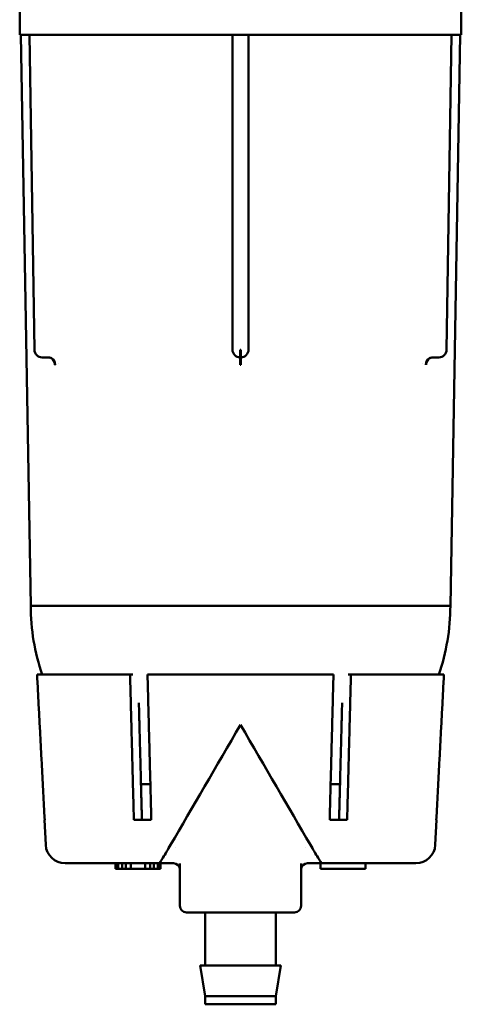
# Model space of a CAD drawing. Header units: inches. Extents: x 1 to 203, y 4 to 128.
# Tile 38 of 51: x 97.37 to 98.74, y 105.69 to 108.75. Entities that reach past the tile are written whole.
import ezdxf

# ---------------------------------------------------------------- set-up
doc = ezdxf.new("R2010")
doc.units = ezdxf.units.IN
doc.header["$LTSCALE"] = 6
doc.header["$MEASUREMENT"] = 0
doc.layers.add('Visible (ANSI)', color=7, linetype='Continuous', lineweight=50)

msp = doc.modelspace()

# ---------------------------------------------------------------- linework, layer by layer
at = {"layer": 'Visible (ANSI)'}
for p, q in [((97.3738, 108.6987), (97.3738, 108.8587)), ((98.7418, 108.6987), (98.7418, 108.8587)), ((97.4046, 108.6987), (97.3738, 108.6987)), ((97.4078, 106.9287), (97.3769, 108.6987)), ((97.4078, 108.6987), (97.4046, 108.6987)), ((97.4046, 108.6987), (97.4193, 107.7224)), ((97.4088, 108.6987), (97.4078, 108.6987)), ((97.4416, 108.6987), (97.4088, 108.6987)), ((97.4613, 108.6987), (97.4416, 108.6987)), ((97.4842, 108.6987), (97.4613, 108.6987)), ((98.0218, 108.6987), (97.4842, 108.6987)), ((98.0328, 108.6987), (98.0218, 108.6987)), ((98.0567, 108.6987), (98.0328, 108.6987)), ((98.0328, 107.7227), (98.0328, 108.6987)), ((98.0588, 108.6987), (98.0567, 108.6987)), ((98.0828, 108.6987), (98.0588, 108.6987)), ((98.0937, 108.6987), (98.0828, 108.6987)), ((98.0828, 108.6987), (98.0828, 107.7227)), ((98.6313, 108.6987), (98.0937, 108.6987)), ((98.6542, 108.6987), (98.6313, 108.6987)), ((98.6739, 108.6987), (98.6542, 108.6987)), ((98.7067, 108.6987), (98.6739, 108.6987)), ((98.6962, 107.7223), (98.7109, 108.6987)), ((98.7077, 108.6987), (98.7067, 108.6987)), ((98.7109, 108.6987), (98.7077, 108.6987)), ((98.7078, 106.9287), (98.7386, 108.6987)), ((98.7418, 108.6987), (98.7109, 108.6987)), ((98.0567, 107.7223), (98.0588, 107.7223)), ((97.4433, 107.6987), (97.4443, 107.6987)), ((97.4633, 107.6987), (97.4443, 107.6987)), ((98.6712, 107.6987), (98.6522, 107.6987)), ((98.6712, 107.6987), (98.6722, 107.6987)), ((97.484, 107.6751), (97.4831, 107.6751)), ((97.4946, 107.6801), (97.4946, 107.6801)), ((98.0587, 107.6751), (98.0568, 107.6751)), ((98.621, 107.6801), (98.621, 107.6801)), ((98.6324, 107.6751), (98.6315, 107.6751)), ((97.4078, 106.9287), (98.7078, 106.9287)), ((97.4275, 106.7157), (97.7156, 106.7157)), ((97.724, 106.7157), (97.7156, 106.7157)), ((97.7697, 106.7157), (98.3458, 106.7157)), ((98.3999, 106.7157), (98.3915, 106.7157)), ((98.3999, 106.7157), (98.688, 106.7157)), ((97.7786, 106.3757), (97.7495, 106.3757)), ((98.366, 106.3757), (98.3369, 106.3757)), ((97.4503, 106.2657), (97.4511, 106.2657)), ((97.4544, 106.1876), (97.4503, 106.2657)), ((97.7274, 106.2657), (97.7815, 106.2657)), ((98.334, 106.2657), (98.3881, 106.2657)), ((98.6611, 106.1876), (98.6652, 106.2657)), ((98.6644, 106.2657), (98.6652, 106.2657)), ((97.8569, 106.1807), (97.8569, 106.1807)), ((98.2586, 106.1807), (98.2586, 106.1807)), ((97.5143, 106.1307), (97.8058, 106.1307)), ((97.6703, 106.1307), (97.6703, 106.1137)), ((97.6732, 106.1137), (97.6703, 106.1137)), ((97.6732, 106.1307), (97.6732, 106.1137)), ((97.6792, 106.1137), (97.6732, 106.1137)), ((97.6792, 106.1307), (97.6792, 106.1137)), ((97.6911, 106.1137), (97.6792, 106.1137)), ((97.6911, 106.1307), (97.6911, 106.1137)), ((97.703, 106.1137), (97.6911, 106.1137)), ((97.703, 106.1307), (97.703, 106.1137)), ((97.7179, 106.1137), (97.703, 106.1137)), ((97.7179, 106.1307), (97.7179, 106.1137)), ((97.7626, 106.1137), (97.7179, 106.1137)), ((97.7626, 106.1307), (97.7626, 106.1137)), ((97.7775, 106.1137), (97.7626, 106.1137)), ((97.7775, 106.1307), (97.7775, 106.1137)), ((97.7894, 106.1137), (97.7775, 106.1137)), ((97.7894, 106.1307), (97.7894, 106.1137)), ((97.8013, 106.1137), (97.7894, 106.1137)), ((97.8013, 106.1307), (97.8013, 106.1137)), ((97.8073, 106.1137), (97.8013, 106.1137)), ((97.8058, 106.1307), (97.8502, 106.1307)), ((97.8073, 106.1307), (97.8073, 106.1137)), ((97.8103, 106.1137), (97.8073, 106.1137)), ((97.8103, 106.1307), (97.8103, 106.1137)), ((97.8502, 106.1307), (97.8502, 106.1307)), ((97.8702, 105.9987), (97.8702, 106.1306)), ((98.2453, 106.1306), (98.2453, 105.9987)), ((98.2653, 106.1307), (98.3097, 106.1307)), ((98.2653, 106.1307), (98.2653, 106.1307)), ((98.3053, 106.1307), (98.3053, 106.1137)), ((98.4453, 106.1137), (98.3053, 106.1137)), ((98.3097, 106.1307), (98.6012, 106.1307)), ((98.4453, 106.1307), (98.4453, 106.1137)), ((97.8903, 105.9787), (98.2253, 105.9787)), ((97.9488, 105.9787), (97.9488, 105.8137)), ((98.1668, 105.9787), (98.1668, 105.8137)), ((97.9328, 105.8137), (98.1828, 105.8137)), ((97.9488, 105.7187), (97.9328, 105.8137)), ((98.1668, 105.7187), (98.1828, 105.8137)), ((97.9488, 105.7187), (98.1668, 105.7187)), ((97.9488, 105.7187), (97.9488, 105.6937)), ((98.1668, 105.7187), (98.1668, 105.6937)), ((98.1668, 105.6937), (97.9488, 105.6937))]:
    msp.add_line(p, q, dxfattribs=at)
for centre, radius, start, end in [((97.4433, 107.7227), 0.024, 180.8687, 270), ((98.0568, 107.7227), 0.024, 180, 270), ((98.0588, 107.7227), 0.024, 270, 0), ((98.6722, 107.7227), 0.024, 270, 359.1286), ((98.0578, 106.9287), 0.65, 180, 199.1288), ((98.0578, 106.9287), 0.65, 340.8712, 0), ((97.5143, 106.1907), 0.06, 183, 270), ((98.6012, 106.1907), 0.06, 270, 357), ((97.8502, 106.1107), 0.02, 10.2802, 90.0002), ((97.8502, 106.1107), 0.02, 0, 0.0758), ((98.2653, 106.1107), 0.02, 179.9255, 180.0012), ((98.2653, 106.1107), 0.02, 89.9998, 169.7453), ((97.8903, 105.9987), 0.02, 180, 270), ((98.2253, 105.9987), 0.02, 270, 0)]:
    msp.add_arc(centre, radius, start, end, dxfattribs=at)
for centre, major_axis, ratio, start_param, end_param in [((98.0568, 107.7227), (0, -0.024), 0.001411, 4.729842, 6.283185), ((98.0588, 107.7227), (0, -0.024), 0.001411, 0, 1.553343), ((97.4623, 107.6747), (0, 0.024), 0.866752, 4.729842, 6.283185), ((97.4633, 107.6747), (0, 0.024), 0.865297, 4.729842, 6.283185), ((98.0568, 107.6747), (0, 0.024), 0.001456, 4.729842, 6.283185), ((98.0588, 107.6747), (0, 0.024), 0.001456, 0, 1.553343), ((98.6522, 107.6747), (0, 0.024), 0.865297, 0, 1.553343), ((98.6532, 107.6747), (0, 0.024), 0.866752, 0, 1.553343), ((98.115, 106.6923), (-0.6296, -1.0928), 0.013014, 1.098192, 1.457189), ((98.0005, 106.6923), (0.6296, -1.0928), 0.013014, 4.825996, 5.184994)]:
    msp.add_ellipse(centre, major_axis=major_axis, ratio=ratio, start_param=start_param, end_param=end_param, dxfattribs=at)
for points, knots in [([(97.4691, 107.6964), (97.4691, 107.6964), (97.4691, 107.6964), (97.4689, 107.6966), (97.4685, 107.697), (97.4671, 107.6977), (97.466, 107.6982), (97.464, 107.6986), (97.4631, 107.6987), (97.4623, 107.6987)], [0.10036117, 0.10036117, 0.10036117, 0.10036117, 0.10591496, 0.10591496, 0.12135807, 0.12135807, 0.14030593, 0.14030593, 0.15349922, 0.15349922, 0.15349922, 0.15349922]), ([(98.6532, 107.6987), (98.652, 107.6987), (98.6507, 107.6985), (98.6486, 107.6978), (98.6478, 107.6974), (98.6468, 107.6968), (98.6466, 107.6966), (98.6464, 107.6964), (98.6464, 107.6964), (98.6464, 107.6964)], [0, 0, 0, 0, 0.01919856, 0.01919856, 0.0358715, 0.0358715, 0.04836245, 0.04836245, 0.05314351, 0.05314351, 0.05314351, 0.05314351]), ([(97.8058, 106.1307), (97.8061, 106.1307), (97.8074, 106.1324), (97.811, 106.1379), (97.8142, 106.1428), (97.8207, 106.1534), (97.8252, 106.1609), (97.8329, 106.1737), (97.8371, 106.1809), (97.8411, 106.1876)], [-0.2791016, -0.2791016, -0.2791016, -0.2791016, -0.213758, -0.213758, -0.1411367, -0.1411367, -0.0678706, -0.0678706, -0.0092454, -0.0092454, -0.0092454, -0.0092454]), ([(98.2744, 106.1876), (98.2784, 106.1809), (98.2826, 106.1737), (98.2903, 106.1609), (98.2948, 106.1534), (98.3013, 106.1428), (98.3045, 106.1379), (98.3081, 106.1324), (98.3094, 106.1307), (98.3097, 106.1307)], [-1.0235461, -1.0235461, -1.0235461, -1.0235461, -0.9649209, -0.9649209, -0.8916548, -0.8916548, -0.8190335, -0.8190335, -0.7536899, -0.7536899, -0.7536899, -0.7536899]), ([(97.8702, 106.1109), (97.8702, 106.1108), (97.8702, 106.1108), (97.8702, 106.1107), (97.8702, 106.1107), (97.8702, 106.1107), (97.8702, 106.1107), (97.8702, 106.1107), (97.8702, 106.1107), (97.8702, 106.1108), (97.8702, 106.1108), (97.8702, 106.1108), (97.8702, 106.1108), (97.8702, 106.1108), (97.8702, 106.1109), (97.8702, 106.1109), (97.8702, 106.1109), (97.8702, 106.111), (97.8702, 106.1111), (97.8702, 106.1114), (97.8702, 106.1116), (97.8702, 106.1123), (97.8701, 106.1128), (97.87, 106.1136), (97.87, 106.114), (97.8699, 106.1143)], [0, 0, 0, 0, 0.0091996, 0.0091996, 0.01248044, 0.01248044, 0.01264895, 0.01264895, 0.01440172, 0.01440172, 0.01505942, 0.01505942, 0.01552209, 0.01552209, 0.01575464, 0.01575464, 0.01598817, 0.01598817, 0.01645589, 0.01645589, 0.01830677, 0.01830677, 0.02198858, 0.02198858, 0.02448947, 0.02448947, 0.02448947, 0.02448947]), ([(97.8702, 106.1109), (97.8702, 106.1108), (97.8702, 106.1108), (97.8702, 106.1107), (97.8702, 106.1107), (97.8702, 106.1107), (97.8702, 106.1107), (97.8702, 106.1107), (97.8702, 106.1107), (97.8702, 106.1108), (97.8702, 106.1108), (97.8702, 106.1108), (97.8702, 106.1108), (97.8702, 106.1108), (97.8702, 106.1109), (97.8702, 106.1109), (97.8702, 106.1109), (97.8702, 106.111), (97.8702, 106.1111), (97.8702, 106.1114), (97.8702, 106.1116), (97.8702, 106.1123), (97.8701, 106.1128), (97.87, 106.1136), (97.87, 106.114), (97.8699, 106.1143)], [0, 0, 0, 0, 0.00919884, 0.00919884, 0.01247721, 0.01247721, 0.01264791, 0.01264791, 0.01440186, 0.01440186, 0.01506, 0.01506, 0.01552264, 0.01552264, 0.01575516, 0.01575516, 0.01598866, 0.01598866, 0.01645634, 0.01645634, 0.01830711, 0.01830711, 0.02198861, 0.02198861, 0.02451074, 0.02451074, 0.02451074, 0.02451074]), ([(98.2456, 106.1143), (98.2455, 106.1137), (98.2454, 106.1132), (98.2453, 106.1123), (98.2453, 106.1119), (98.2453, 106.1113), (98.2453, 106.1112), (98.2453, 106.111), (98.2453, 106.111), (98.2453, 106.1109), (98.2453, 106.1109), (98.2453, 106.1108), (98.2453, 106.1108), (98.2453, 106.1108), (98.2453, 106.1108), (98.2453, 106.1107), (98.2453, 106.1107), (98.2453, 106.1107), (98.2453, 106.1107), (98.2453, 106.1107), (98.2453, 106.1108), (98.2453, 106.1108), (98.2453, 106.1109), (98.2453, 106.1109)], [0, 0, 0, 0, 0.00407826, 0.00407826, 0.0071361, 0.0071361, 0.00828519, 0.00828519, 0.00862257, 0.00862257, 0.00882892, 0.00882892, 0.00924719, 0.00924719, 0.01006718, 0.01006718, 0.01159088, 0.01159088, 0.01200707, 0.01200707, 0.01616023, 0.01616023, 0.02448759, 0.02448759, 0.02448759, 0.02448759])]:
    msp.add_open_spline(points, degree=3, knots=knots, dxfattribs=at)
for points in [[(97.468, 107.6981), (97.4681, 107.698), (97.4682, 107.6978), (97.4682, 107.6977)], [(97.468, 107.6981), (97.4681, 107.698), (97.4682, 107.6978), (97.4682, 107.6977)], [(98.6473, 107.6977), (98.6473, 107.6978), (98.6474, 107.6979), (98.6475, 107.6981)]]:
    msp.add_open_spline(points, degree=3, dxfattribs=at)
for points, weights in [([(97.4511, 106.2657), (97.4396, 106.4864), (97.4275, 106.7157)], [1.00010563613, 1.00025441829, 1.00003950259]), ([(97.7156, 106.7157), (97.7216, 106.4864), (97.7274, 106.2657)], [1.00003950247, 1.00025441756, 1.00010563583]), ([(97.7815, 106.2657), (97.7757, 106.4864), (97.7697, 106.7157)], [1.00010563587, 1.00025441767, 1.00003950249]), ([(98.3458, 106.7157), (98.3398, 106.4864), (98.334, 106.2657)], [1.00003950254, 1.00025441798, 1.000105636]), ([(98.3881, 106.2657), (98.3939, 106.4864), (98.3999, 106.7157)], [1.000105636, 1.00025441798, 1.00003950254]), ([(98.688, 106.7157), (98.6759, 106.4864), (98.6644, 106.2657)], [1.00003950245, 1.00025441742, 1.00010563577]), ([(97.7429, 106.6283), (97.7477, 106.444), (97.7524, 106.2657)], [1.0001197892, 1.00024685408, 1.00009207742]), ([(98.3726, 106.6283), (98.3678, 106.444), (98.3631, 106.2657)], [1.00011978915, 1.00024685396, 1.00009207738])]:
    msp.add_rational_spline(points, weights, degree=2, dxfattribs=at)

doc.saveas('drawing.dxf')
